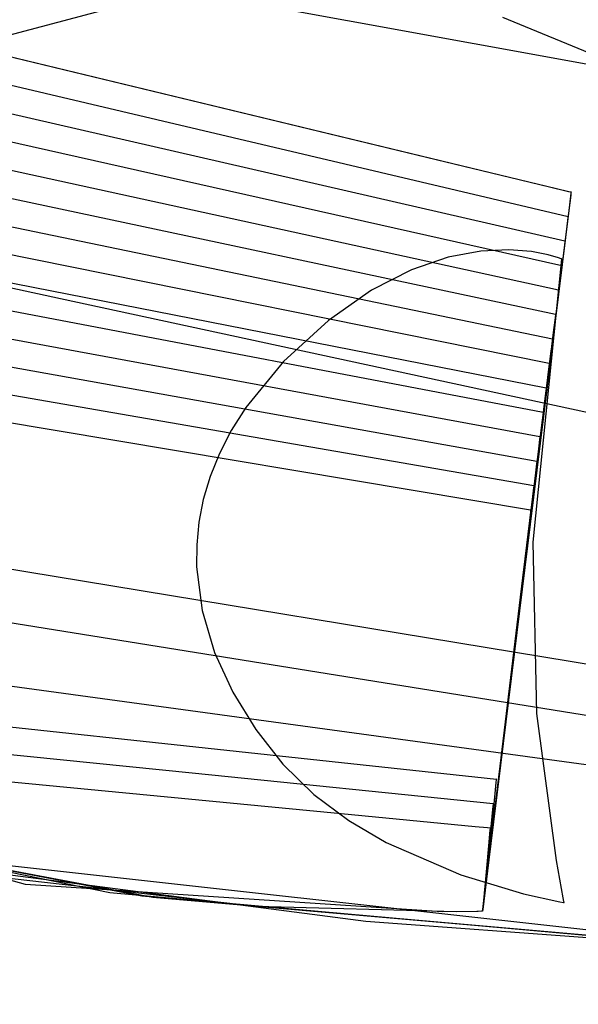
# Model space of a CAD drawing. Extents: x -3.57 to 3.57, y -2.08 to 2.06.
# Tile 63 of 219: x -2.2052 to -2.1608, y -0.278 to -0.1997. Entities that reach past the tile are written whole.
import ezdxf

# ---------------------------------------------------------------- set-up
doc = ezdxf.new("R2010")
doc.units = 0

msp = doc.modelspace()

# ---------------------------------------------------------------- linework, layer by layer
at = {"layer": 'Layer 1', "color": 7, "linetype": 'CONTINUOUS'}
for p, q in [((-2.479187, -0.273802), (-2.154396, -0.187109)), ((-2.21642, -0.19294), (-2.024067, -0.227967)), ((-2.151565, -0.205815), (-2.166801, -0.199486)), ((-2.209714, -0.201691), (-2.163095, -0.212957)), ((-2.20569, -0.202663), (-2.172876, -0.210593)), ((-2.20599, -0.204852), (-2.16163, -0.215315)), ((-2.20629, -0.20704), (-2.161878, -0.21726)), ((-2.206591, -0.209228), (-2.162126, -0.219205)), ((-2.172876, -0.210593), (-2.162539, -0.213091)), ((-2.200983, -0.222069), (-2.249823, -0.21151)), ((-2.206891, -0.211414), (-2.162374, -0.22115)), ((-2.207191, -0.213602), (-2.162622, -0.223094)), ((-2.163095, -0.212957), (-2.161589, -0.213321)), ((-2.162539, -0.213091), (-2.161574, -0.213325)), ((-2.161416, -0.213616), (-2.161667, -0.215654)), ((-2.161589, -0.213321), (-2.161386, -0.21337)), ((-2.161574, -0.213325), (-2.161397, -0.213367)), ((-2.161427, -0.213703), (-2.161568, -0.214849)), ((-2.161393, -0.213432), (-2.161427, -0.213703)), ((-2.161393, -0.213424), (-2.161416, -0.213616)), ((-2.161397, -0.213367), (-2.161386, -0.21337)), ((-2.161387, -0.213377), (-2.161393, -0.213432)), ((-2.161387, -0.21338), (-2.161393, -0.213424)), ((-2.161386, -0.213371), (-2.161387, -0.21338)), ((-2.161386, -0.213372), (-2.161387, -0.213377)), ((-2.161386, -0.21337), (-2.161386, -0.21337)), ((-2.161386, -0.21337), (-2.161386, -0.21337)), ((-2.161386, -0.21337), (-2.161386, -0.21337)), ((-2.161386, -0.21337), (-2.161386, -0.21337)), ((-2.161386, -0.21337), (-2.161386, -0.21337)), ((-2.161386, -0.21337), (-2.161386, -0.21337)), ((-2.161386, -0.21337), (-2.161386, -0.21337)), ((-2.161386, -0.21337), (-2.161386, -0.213372)), ((-2.161386, -0.21337), (-2.161386, -0.21337)), ((-2.161386, -0.21337), (-2.161386, -0.21337)), ((-2.161386, -0.21337), (-2.161386, -0.21337)), ((-2.161386, -0.21337), (-2.161386, -0.21337)), ((-2.161386, -0.21337), (-2.161386, -0.21337)), ((-2.161386, -0.21337), (-2.161386, -0.21337)), ((-2.161386, -0.21337), (-2.161386, -0.21337)), ((-2.161386, -0.21337), (-2.161386, -0.21337)), ((-2.161386, -0.21337), (-2.161386, -0.21337)), ((-2.161386, -0.21337), (-2.161386, -0.21337)), ((-2.161386, -0.21337), (-2.161386, -0.21337)), ((-2.161386, -0.21337), (-2.161386, -0.213371)), ((-2.161568, -0.214849), (-2.162914, -0.225777)), ((-2.207495, -0.215791), (-2.16287, -0.225039)), ((-2.161667, -0.215654), (-2.168429, -0.270559)), ((-2.16167, -0.215637), (-2.161806, -0.216743)), ((-2.161637, -0.215375), (-2.16167, -0.215637)), ((-2.161631, -0.215322), (-2.161637, -0.215375)), ((-2.16163, -0.215317), (-2.161631, -0.215322)), ((-2.16163, -0.215315), (-2.16163, -0.215315)), ((-2.16163, -0.215315), (-2.16163, -0.215315)), ((-2.16163, -0.215315), (-2.16163, -0.215315)), ((-2.16163, -0.215315), (-2.16163, -0.215315)), ((-2.16163, -0.215315), (-2.16163, -0.215315)), ((-2.16163, -0.215315), (-2.16163, -0.215317)), ((-2.161806, -0.216743), (-2.163105, -0.2273)), ((-2.161916, -0.21757), (-2.162047, -0.218638)), ((-2.161885, -0.217318), (-2.161916, -0.21757)), ((-2.161879, -0.217266), (-2.161885, -0.217318)), ((-2.161878, -0.217261), (-2.161879, -0.217266)), ((-2.161878, -0.21726), (-2.161878, -0.21726)), ((-2.161878, -0.21726), (-2.161878, -0.21726)), ((-2.161878, -0.21726), (-2.161878, -0.21726)), ((-2.161878, -0.21726), (-2.161878, -0.21726)), ((-2.161878, -0.21726), (-2.161878, -0.21726)), ((-2.161878, -0.21726), (-2.161878, -0.217261)), ((-2.207795, -0.217979), (-2.163118, -0.226984)), ((-2.168563, -0.218073), (-2.171153, -0.218558)), ((-2.166344, -0.217965), (-2.168563, -0.218073)), ((-2.164544, -0.218104), (-2.166344, -0.217965)), ((-2.16321, -0.21836), (-2.164544, -0.218104)), ((-2.16239, -0.218602), (-2.16321, -0.21836)), ((-2.171153, -0.218558), (-2.174067, -0.21955)), ((-2.164412, -0.241224), (-2.16213, -0.218701)), ((-2.162047, -0.218638), (-2.163299, -0.228823)), ((-2.162187, -0.218677), (-2.16239, -0.218602)), ((-2.16214, -0.218696), (-2.162187, -0.218677)), ((-2.162131, -0.2187), (-2.16214, -0.218696)), ((-2.162127, -0.219211), (-2.162133, -0.219261)), ((-2.16213, -0.218701), (-2.162131, -0.2187)), ((-2.16213, -0.218701), (-2.16213, -0.218701)), ((-2.16213, -0.218701), (-2.16213, -0.218701)), ((-2.16213, -0.218701), (-2.16213, -0.218701)), ((-2.16213, -0.218701), (-2.16213, -0.218701)), ((-2.16213, -0.218701), (-2.16213, -0.218701)), ((-2.16213, -0.218701), (-2.16213, -0.218701)), ((-2.162126, -0.219206), (-2.162127, -0.219211)), ((-2.162126, -0.219205), (-2.162126, -0.219205)), ((-2.162126, -0.219205), (-2.162126, -0.219205)), ((-2.162126, -0.219205), (-2.162126, -0.219205)), ((-2.162126, -0.219205), (-2.162126, -0.219205)), ((-2.162126, -0.219205), (-2.162126, -0.219205)), ((-2.162126, -0.219205), (-2.162126, -0.219206)), ((-2.174067, -0.21955), (-2.177255, -0.221179)), ((-2.162163, -0.219504), (-2.162289, -0.220532)), ((-2.162133, -0.219261), (-2.162163, -0.219504)), ((-2.208096, -0.220168), (-2.163366, -0.228929)), ((-2.162289, -0.220532), (-2.163493, -0.230346)), ((-2.177255, -0.221179), (-2.180672, -0.223576)), ((-2.162409, -0.221438), (-2.162531, -0.222427)), ((-2.162381, -0.221203), (-2.162409, -0.221438)), ((-2.162375, -0.221156), (-2.162381, -0.221203)), ((-2.162374, -0.221151), (-2.162375, -0.221156)), ((-2.162374, -0.22115), (-2.162374, -0.22115)), ((-2.162374, -0.22115), (-2.162374, -0.22115)), ((-2.162374, -0.22115), (-2.162374, -0.22115)), ((-2.162374, -0.22115), (-2.162374, -0.22115)), ((-2.162374, -0.22115), (-2.162374, -0.22115)), ((-2.162374, -0.22115), (-2.162374, -0.221151)), ((-2.01277, -0.262762), (-2.200983, -0.222069)), ((-2.208395, -0.222353), (-2.16361, -0.230874)), ((-2.162531, -0.222427), (-2.163688, -0.231869)), ((-2.162623, -0.2231), (-2.162628, -0.223146)), ((-2.162622, -0.223096), (-2.162623, -0.2231)), ((-2.162622, -0.223094), (-2.162622, -0.223094)), ((-2.162622, -0.223094), (-2.162622, -0.223094)), ((-2.162622, -0.223094), (-2.162622, -0.223095)), ((-2.162622, -0.223095), (-2.162622, -0.223095)), ((-2.162622, -0.223095), (-2.162622, -0.223095)), ((-2.162622, -0.223095), (-2.162622, -0.223096)), ((-2.180672, -0.223576), (-2.184252, -0.226856)), ((-2.162656, -0.223371), (-2.162772, -0.224322)), ((-2.162628, -0.223146), (-2.162656, -0.223371)), ((-2.2087, -0.224541), (-2.163862, -0.232819)), ((-2.162772, -0.224322), (-2.163882, -0.233392)), ((-2.162902, -0.225305), (-2.163014, -0.226216)), ((-2.162876, -0.225089), (-2.162902, -0.225305)), ((-2.162871, -0.225045), (-2.162876, -0.225089)), ((-2.16287, -0.225041), (-2.162871, -0.225045)), ((-2.16287, -0.225039), (-2.16287, -0.225039)), ((-2.16287, -0.225039), (-2.16287, -0.225039)), ((-2.16287, -0.225039), (-2.16287, -0.225039)), ((-2.16287, -0.225039), (-2.16287, -0.225039)), ((-2.16287, -0.225039), (-2.16287, -0.22504)), ((-2.16287, -0.22504), (-2.16287, -0.225041)), ((-2.162914, -0.225777), (-2.166999, -0.258945)), ((-2.163014, -0.226216), (-2.164076, -0.234915)), ((-2.208999, -0.22673), (-2.164106, -0.234764)), ((-2.184252, -0.226856), (-2.187252, -0.230501)), ((-2.163124, -0.227032), (-2.163149, -0.227238)), ((-2.163119, -0.22699), (-2.163124, -0.227032)), ((-2.163118, -0.226986), (-2.163119, -0.22699)), ((-2.163118, -0.226984), (-2.163118, -0.226984)), ((-2.163118, -0.226984), (-2.163118, -0.226984)), ((-2.163118, -0.226984), (-2.163118, -0.226984)), ((-2.163118, -0.226984), (-2.163118, -0.226984)), ((-2.163118, -0.226984), (-2.163118, -0.226985)), ((-2.163118, -0.226985), (-2.163118, -0.226986)), ((-2.163105, -0.2273), (-2.167048, -0.25934)), ((-2.163149, -0.227238), (-2.163255, -0.228111)), ((-2.163255, -0.228111), (-2.16427, -0.236438)), ((-2.2093, -0.228918), (-2.164354, -0.236709)), ((-2.163299, -0.228823), (-2.167099, -0.259735)), ((-2.163396, -0.229172), (-2.163497, -0.230005)), ((-2.163372, -0.228974), (-2.163396, -0.229172)), ((-2.163367, -0.228934), (-2.163372, -0.228974)), ((-2.163366, -0.22893), (-2.163367, -0.228934)), ((-2.163366, -0.228929), (-2.163366, -0.228929)), ((-2.163366, -0.228929), (-2.163366, -0.228929)), ((-2.163366, -0.228929), (-2.163366, -0.228929)), ((-2.163366, -0.228929), (-2.163366, -0.228929)), ((-2.163366, -0.228929), (-2.163366, -0.228929)), ((-2.163366, -0.228929), (-2.163366, -0.22893)), ((-2.163497, -0.230005), (-2.164465, -0.237961)), ((-2.187252, -0.230501), (-2.188408, -0.232332)), ((-2.163493, -0.230346), (-2.167149, -0.26013)), ((-2.163615, -0.230917), (-2.163638, -0.231105)), ((-2.163611, -0.230879), (-2.163615, -0.230917)), ((-2.16361, -0.230875), (-2.163611, -0.230879)), ((-2.16361, -0.230874), (-2.16361, -0.230874)), ((-2.16361, -0.230874), (-2.16361, -0.230874)), ((-2.16361, -0.230874), (-2.16361, -0.230874)), ((-2.16361, -0.230874), (-2.16361, -0.230874)), ((-2.16361, -0.230874), (-2.16361, -0.230874)), ((-2.16361, -0.230874), (-2.16361, -0.230875)), ((-2.2096, -0.231104), (-2.164602, -0.238654)), ((-2.163638, -0.231105), (-2.163735, -0.2319)), ((-2.188408, -0.232332), (-2.189347, -0.234165)), ((-2.163688, -0.231869), (-2.167199, -0.260525)), ((-2.163735, -0.2319), (-2.164656, -0.239484)), ((-2.163889, -0.233039), (-2.16398, -0.233795)), ((-2.163867, -0.23286), (-2.163889, -0.233039)), ((-2.163863, -0.232823), (-2.163867, -0.23286)), ((-2.163862, -0.23282), (-2.163863, -0.232823)), ((-2.163862, -0.232819), (-2.163862, -0.232819)), ((-2.163862, -0.232819), (-2.163862, -0.232819)), ((-2.163862, -0.232819), (-2.163862, -0.232819)), ((-2.163862, -0.232819), (-2.163862, -0.232819)), ((-2.163862, -0.232819), (-2.163862, -0.232819)), ((-2.163862, -0.232819), (-2.163862, -0.23282)), ((-2.163882, -0.233392), (-2.16725, -0.260919)), ((-2.16398, -0.233795), (-2.164853, -0.241006)), ((-2.189347, -0.234165), (-2.190081, -0.235993)), ((-2.164111, -0.234803), (-2.164131, -0.234972)), ((-2.164107, -0.234768), (-2.164111, -0.234803)), ((-2.164106, -0.234765), (-2.164107, -0.234768)), ((-2.164106, -0.234764), (-2.164106, -0.234764)), ((-2.164106, -0.234764), (-2.164106, -0.234764)), ((-2.164106, -0.234764), (-2.164106, -0.234764)), ((-2.164106, -0.234764), (-2.164106, -0.234764)), ((-2.164106, -0.234764), (-2.164106, -0.234764)), ((-2.164106, -0.234764), (-2.164106, -0.234765)), ((-2.164076, -0.234915), (-2.1673, -0.261314)), ((-2.164131, -0.234972), (-2.164218, -0.235689)), ((-2.190081, -0.235993), (-2.190619, -0.237814)), ((-2.16427, -0.236438), (-2.167351, -0.261709)), ((-2.164218, -0.235689), (-2.165044, -0.242529)), ((-2.245013, -0.236911), (-2.138991, -0.254375)), ((-2.164378, -0.236906), (-2.16446, -0.237584)), ((-2.164359, -0.236745), (-2.164378, -0.236906)), ((-2.164355, -0.236713), (-2.164359, -0.236745)), ((-2.164354, -0.23671), (-2.164355, -0.236713)), ((-2.164354, -0.236709), (-2.164354, -0.236709)), ((-2.164354, -0.236709), (-2.164354, -0.236709)), ((-2.164354, -0.236709), (-2.164354, -0.236709)), ((-2.164354, -0.236709), (-2.164354, -0.236709)), ((-2.164354, -0.236709), (-2.164354, -0.236709)), ((-2.164354, -0.236709), (-2.164354, -0.23671)), ((-2.190619, -0.237814), (-2.190971, -0.239623)), ((-2.164465, -0.237961), (-2.167401, -0.262104)), ((-2.16446, -0.237584), (-2.165238, -0.244052)), ((-2.164607, -0.238688), (-2.164625, -0.23884)), ((-2.164603, -0.238657), (-2.164607, -0.238688)), ((-2.164602, -0.238654), (-2.164603, -0.238657)), ((-2.164602, -0.238654), (-2.164602, -0.238654)), ((-2.164602, -0.238654), (-2.164602, -0.238654)), ((-2.164602, -0.238654), (-2.164602, -0.238654)), ((-2.164602, -0.238654), (-2.164602, -0.238654)), ((-2.164602, -0.238654), (-2.164602, -0.238654)), ((-2.164602, -0.238654), (-2.164602, -0.238654)), ((-2.164656, -0.239484), (-2.16745, -0.262499)), ((-2.164701, -0.239478), (-2.165433, -0.245575)), ((-2.164625, -0.23884), (-2.164701, -0.239478)), ((-2.190971, -0.239623), (-2.191146, -0.241415)), ((-2.247612, -0.240909), (-2.141924, -0.257911)), ((-2.164853, -0.241006), (-2.167502, -0.262894)), ((-2.191146, -0.241415), (-2.191155, -0.243187)), ((-2.164115, -0.254829), (-2.164412, -0.241224)), ((-2.165044, -0.242529), (-2.167551, -0.263289)), ((-2.191155, -0.243187), (-2.190715, -0.246653)), ((-2.165238, -0.244052), (-2.167602, -0.263684)), ((-2.165433, -0.245575), (-2.167652, -0.264079)), ((-2.190715, -0.246653), (-2.18973, -0.249987)), ((-2.204743, -0.268425), (-2.273474, -0.250101)), ((-2.095047, -0.267831), (-2.224437, -0.250152)), ((-2.18973, -0.249987), (-2.18828, -0.253154)), ((-2.18828, -0.253154), (-2.186444, -0.256121)), ((-2.223228, -0.254066), (-2.191221, -0.257491)), ((-2.162546, -0.266513), (-2.164115, -0.254829)), ((-2.22354, -0.25631), (-2.191497, -0.259563)), ((-2.186444, -0.256121), (-2.184301, -0.258854)), ((-2.191221, -0.257491), (-2.167327, -0.260047)), ((-2.248443, -0.25881), (-2.198043, -0.269068)), ((-2.248443, -0.25881), (-2.198043, -0.269068)), ((-2.184301, -0.258854), (-2.181843, -0.261282)), ((-2.166999, -0.258945), (-2.168286, -0.269394)), ((-2.195516, -0.26937), (-2.244712, -0.259891)), ((-2.195516, -0.26937), (-2.244712, -0.259891)), ((-2.213511, -0.259537), (-2.179672, -0.262793)), ((-2.191497, -0.259563), (-2.167575, -0.261992)), ((-2.167099, -0.259735), (-2.168296, -0.269473)), ((-2.167048, -0.25934), (-2.168291, -0.269433)), ((-2.194633, -0.269474), (-2.243439, -0.260253)), ((-2.194633, -0.269474), (-2.243439, -0.260253)), ((-2.194633, -0.269474), (-2.243439, -0.260253)), ((-2.194633, -0.269474), (-2.243439, -0.260253)), ((-2.194633, -0.269474), (-2.243439, -0.260253)), ((-2.194633, -0.269474), (-2.243439, -0.260253)), ((-2.194633, -0.269474), (-2.243439, -0.260253)), ((-2.194633, -0.269474), (-2.243439, -0.260253)), ((-2.194633, -0.269474), (-2.243439, -0.260253)), ((-2.194633, -0.269474), (-2.243439, -0.260253)), ((-2.167199, -0.260525), (-2.168306, -0.269552)), ((-2.167149, -0.26013), (-2.168301, -0.269513)), ((-2.167355, -0.260319), (-2.167566, -0.262328)), ((-2.167333, -0.260109), (-2.167355, -0.260319)), ((-2.167328, -0.260059), (-2.167333, -0.260109)), ((-2.167327, -0.260049), (-2.167328, -0.260059)), ((-2.167327, -0.260047), (-2.167327, -0.260047)), ((-2.167327, -0.260047), (-2.167327, -0.260047)), ((-2.167327, -0.260047), (-2.167327, -0.260047)), ((-2.167327, -0.260047), (-2.167327, -0.260047)), ((-2.167327, -0.260047), (-2.167327, -0.260047)), ((-2.167327, -0.260047), (-2.167327, -0.260048)), ((-2.167327, -0.260048), (-2.167327, -0.260049)), ((-2.181843, -0.261282), (-2.179058, -0.263352)), ((-2.1673, -0.261314), (-2.168316, -0.269632)), ((-2.16725, -0.260919), (-2.168311, -0.269592)), ((-2.167401, -0.262104), (-2.168326, -0.269711)), ((-2.167351, -0.261709), (-2.168321, -0.269671)), ((-2.167597, -0.262214), (-2.16776, -0.263851)), ((-2.16758, -0.262042), (-2.167597, -0.262214)), ((-2.167576, -0.262001), (-2.16758, -0.262042)), ((-2.167575, -0.261993), (-2.167576, -0.262001)), ((-2.167575, -0.261992), (-2.167575, -0.261992)), ((-2.167575, -0.261992), (-2.167575, -0.261992)), ((-2.167575, -0.261992), (-2.167575, -0.261992)), ((-2.167575, -0.261992), (-2.167575, -0.261992)), ((-2.167575, -0.261992), (-2.167575, -0.261992)), ((-2.167575, -0.261992), (-2.167575, -0.261992)), ((-2.167575, -0.261992), (-2.167575, -0.261993)), ((-2.179672, -0.262793), (-2.169012, -0.263819)), ((-2.167502, -0.262894), (-2.168336, -0.26979)), ((-2.16745, -0.262499), (-2.168331, -0.26975)), ((-2.167566, -0.262328), (-2.168205, -0.268424)), ((-2.179058, -0.263352), (-2.176087, -0.265088)), ((-2.169012, -0.263819), (-2.168017, -0.263914)), ((-2.167602, -0.263684), (-2.168346, -0.269869)), ((-2.167551, -0.263289), (-2.168341, -0.26983)), ((-2.167652, -0.264079), (-2.168351, -0.269909)), ((-2.16776, -0.263851), (-2.168256, -0.268819)), ((-2.168017, -0.263914), (-2.167834, -0.263932)), ((-2.167839, -0.264104), (-2.167954, -0.265371)), ((-2.167826, -0.263972), (-2.167839, -0.264104)), ((-2.167834, -0.263932), (-2.167823, -0.263933)), ((-2.167823, -0.26394), (-2.167826, -0.263972)), ((-2.167823, -0.263933), (-2.167823, -0.263933)), ((-2.167823, -0.263933), (-2.167823, -0.263933)), ((-2.167823, -0.263933), (-2.167823, -0.263933)), ((-2.167823, -0.263933), (-2.167823, -0.263933)), ((-2.167823, -0.263933), (-2.167823, -0.263933)), ((-2.167823, -0.263933), (-2.167823, -0.263933)), ((-2.167823, -0.263933), (-2.167823, -0.263933)), ((-2.167823, -0.263933), (-2.167823, -0.263933)), ((-2.167823, -0.263933), (-2.167823, -0.263934)), ((-2.167823, -0.263934), (-2.167823, -0.26394)), ((-2.226329, -0.264675), (-2.119603, -0.276516)), ((-2.176087, -0.265088), (-2.170153, -0.267653)), ((-2.167954, -0.265371), (-2.168306, -0.269213)), ((-2.177709, -0.271388), (-2.222033, -0.265611)), ((-2.177709, -0.271388), (-2.222033, -0.265611)), ((-2.177709, -0.271388), (-2.222033, -0.265611)), ((-2.162014, -0.269491), (-2.162546, -0.266513)), ((-2.186413, -0.270188), (-2.212918, -0.267178)), ((-2.186413, -0.270188), (-2.212918, -0.267178)), ((-2.186413, -0.270188), (-2.212918, -0.267178)), ((-2.186413, -0.270188), (-2.212918, -0.267178)), ((-2.186413, -0.270188), (-2.212918, -0.267178)), ((-2.186413, -0.270188), (-2.212918, -0.267178)), ((-2.186413, -0.270188), (-2.212918, -0.267178)), ((-2.186413, -0.270188), (-2.212918, -0.267178)), ((-2.186413, -0.270188), (-2.212918, -0.267178)), ((-2.186413, -0.270188), (-2.212918, -0.267178)), ((-2.186413, -0.270188), (-2.212918, -0.267178)), ((-2.186413, -0.270188), (-2.212918, -0.267178)), ((-2.186413, -0.270188), (-2.212918, -0.267178)), ((-2.186413, -0.270188), (-2.212918, -0.267178)), ((-2.186413, -0.270188), (-2.212918, -0.267178)), ((-2.186413, -0.270188), (-2.212918, -0.267178)), ((-2.186413, -0.270188), (-2.212918, -0.267178)), ((-2.170153, -0.267653), (-2.16517, -0.269164)), ((-2.171623, -0.270616), (-2.204743, -0.268425)), ((-2.168205, -0.268424), (-2.168407, -0.270345)), ((-2.198043, -0.269068), (-2.10638, -0.277276)), ((-2.198043, -0.269068), (-2.10638, -0.277276)), ((-2.168306, -0.269213), (-2.168417, -0.270424)), ((-2.168256, -0.268819), (-2.168412, -0.270384)), ((-2.16517, -0.269164), (-2.162268, -0.269808)), ((-2.103874, -0.277396), (-2.195516, -0.26937)), ((-2.103874, -0.277396), (-2.195516, -0.26937)), ((-2.103008, -0.277436), (-2.194633, -0.269474)), ((-2.103008, -0.277436), (-2.194633, -0.269474)), ((-2.103008, -0.277436), (-2.194633, -0.269474)), ((-2.103008, -0.277436), (-2.194633, -0.269474)), ((-2.103008, -0.277436), (-2.194633, -0.269474)), ((-2.103008, -0.277436), (-2.194633, -0.269474)), ((-2.103008, -0.277436), (-2.194633, -0.269474)), ((-2.103008, -0.277436), (-2.194633, -0.269474)), ((-2.103008, -0.277436), (-2.194633, -0.269474)), ((-2.103008, -0.277436), (-2.194633, -0.269474)), ((-2.168346, -0.269869), (-2.168416, -0.270447)), ((-2.168351, -0.269909), (-2.168416, -0.270453)), ((-2.168341, -0.26983), (-2.168415, -0.27044)), ((-2.168336, -0.26979), (-2.168414, -0.270434)), ((-2.168331, -0.26975), (-2.168413, -0.270427)), ((-2.168326, -0.269711), (-2.168412, -0.270421)), ((-2.168316, -0.269632), (-2.168411, -0.270408)), ((-2.168321, -0.269671), (-2.168411, -0.270414)), ((-2.168311, -0.269592), (-2.16841, -0.270401)), ((-2.168306, -0.269552), (-2.168409, -0.270395)), ((-2.168301, -0.269513), (-2.168408, -0.270389)), ((-2.168291, -0.269433), (-2.168407, -0.270376)), ((-2.168296, -0.269473), (-2.168407, -0.270382)), ((-2.168286, -0.269394), (-2.168406, -0.270369)), ((-2.162268, -0.269808), (-2.162, -0.269856)), ((-2.161957, -0.269783), (-2.162014, -0.269491)), ((-2.162, -0.269856), (-2.161946, -0.269865)), ((-2.161944, -0.269851), (-2.161957, -0.269783)), ((-2.161946, -0.269865), (-2.161942, -0.269866)), ((-2.161941, -0.269864), (-2.161944, -0.269851)), ((-2.161942, -0.269866), (-2.161941, -0.269866)), ((-2.161941, -0.269866), (-2.161941, -0.269864)), ((-2.161941, -0.269866), (-2.161941, -0.269866)), ((-2.161941, -0.269866), (-2.161941, -0.269866)), ((-2.161941, -0.269866), (-2.161941, -0.269866)), ((-2.161941, -0.269866), (-2.161941, -0.269866)), ((-2.161941, -0.269866), (-2.161941, -0.269866)), ((-2.161941, -0.269866), (-2.161941, -0.269866)), ((-2.161941, -0.269866), (-2.161941, -0.269866)), ((-2.161941, -0.269866), (-2.161941, -0.269866)), ((-2.170489, -0.270605), (-2.186413, -0.270188)), ((-2.170489, -0.270605), (-2.186413, -0.270188)), ((-2.170489, -0.270605), (-2.186413, -0.270188)), ((-2.170489, -0.270605), (-2.186413, -0.270188)), ((-2.170489, -0.270605), (-2.186413, -0.270188)), ((-2.170489, -0.270605), (-2.186413, -0.270188)), ((-2.170489, -0.270605), (-2.186413, -0.270188)), ((-2.170489, -0.270605), (-2.186413, -0.270188)), ((-2.170489, -0.270605), (-2.186413, -0.270188)), ((-2.170489, -0.270605), (-2.186413, -0.270188)), ((-2.170489, -0.270605), (-2.186413, -0.270188)), ((-2.170489, -0.270605), (-2.186413, -0.270188)), ((-2.170489, -0.270605), (-2.186413, -0.270188)), ((-2.170489, -0.270605), (-2.186413, -0.270188)), ((-2.170489, -0.270605), (-2.186413, -0.270188)), ((-2.170489, -0.270605), (-2.186413, -0.270188)), ((-2.170489, -0.270605), (-2.186413, -0.270188)), ((-2.168769, -0.27057), (-2.171623, -0.270616)), ((-2.16889, -0.270574), (-2.170489, -0.270605)), ((-2.16889, -0.270574), (-2.170489, -0.270605)), ((-2.16889, -0.270574), (-2.170489, -0.270605)), ((-2.16889, -0.270574), (-2.170489, -0.270605)), ((-2.16889, -0.270574), (-2.170489, -0.270605)), ((-2.16889, -0.270574), (-2.170489, -0.270605)), ((-2.16889, -0.270574), (-2.170489, -0.270605)), ((-2.16889, -0.270574), (-2.170489, -0.270605)), ((-2.16889, -0.270574), (-2.170489, -0.270605)), ((-2.16889, -0.270574), (-2.170489, -0.270605)), ((-2.16889, -0.270574), (-2.170489, -0.270605)), ((-2.16889, -0.270574), (-2.170489, -0.270605)), ((-2.16889, -0.270574), (-2.170489, -0.270605)), ((-2.16889, -0.270574), (-2.170489, -0.270605)), ((-2.16889, -0.270574), (-2.170489, -0.270605)), ((-2.16889, -0.270574), (-2.170489, -0.270605)), ((-2.16889, -0.270574), (-2.170489, -0.270605)), ((-2.168515, -0.270562), (-2.16889, -0.270574)), ((-2.168515, -0.270562), (-2.16889, -0.270574)), ((-2.168515, -0.270562), (-2.16889, -0.270574)), ((-2.168515, -0.270562), (-2.16889, -0.270574)), ((-2.168515, -0.270562), (-2.16889, -0.270574)), ((-2.168515, -0.270562), (-2.16889, -0.270574)), ((-2.168515, -0.270562), (-2.16889, -0.270574)), ((-2.168515, -0.270562), (-2.16889, -0.270574)), ((-2.168515, -0.270562), (-2.16889, -0.270574)), ((-2.168515, -0.270562), (-2.16889, -0.270574)), ((-2.168515, -0.270562), (-2.16889, -0.270574)), ((-2.168515, -0.270562), (-2.16889, -0.270574)), ((-2.168515, -0.270562), (-2.16889, -0.270574)), ((-2.168515, -0.270562), (-2.16889, -0.270574)), ((-2.168515, -0.270562), (-2.16889, -0.270574)), ((-2.168515, -0.270562), (-2.16889, -0.270574)), ((-2.168515, -0.270562), (-2.16889, -0.270574)), ((-2.168504, -0.270562), (-2.168769, -0.27057)), ((-2.168439, -0.270559), (-2.168515, -0.270562)), ((-2.168439, -0.270559), (-2.168515, -0.270562)), ((-2.168439, -0.270559), (-2.168515, -0.270562)), ((-2.168439, -0.270559), (-2.168515, -0.270562)), ((-2.168439, -0.270559), (-2.168515, -0.270562)), ((-2.168439, -0.270559), (-2.168515, -0.270562)), ((-2.168439, -0.270559), (-2.168515, -0.270562)), ((-2.168439, -0.270559), (-2.168515, -0.270562)), ((-2.168439, -0.270559), (-2.168515, -0.270562)), ((-2.168439, -0.270559), (-2.168515, -0.270562)), ((-2.168439, -0.270559), (-2.168515, -0.270562)), ((-2.168439, -0.270559), (-2.168515, -0.270562)), ((-2.168439, -0.270559), (-2.168515, -0.270562)), ((-2.168439, -0.270559), (-2.168515, -0.270562)), ((-2.168439, -0.270559), (-2.168515, -0.270562)), ((-2.168439, -0.270559), (-2.168515, -0.270562)), ((-2.168439, -0.270559), (-2.168515, -0.270562)), ((-2.168443, -0.27056), (-2.168504, -0.270562)), ((-2.168431, -0.270559), (-2.168443, -0.27056)), ((-2.168432, -0.270559), (-2.168439, -0.270559)), ((-2.168432, -0.270559), (-2.168439, -0.270559)), ((-2.168432, -0.270559), (-2.168439, -0.270559)), ((-2.168432, -0.270559), (-2.168439, -0.270559)), ((-2.168432, -0.270559), (-2.168439, -0.270559)), ((-2.168432, -0.270559), (-2.168439, -0.270559)), ((-2.168432, -0.270559), (-2.168439, -0.270559)), ((-2.168432, -0.270559), (-2.168439, -0.270559)), ((-2.168432, -0.270559), (-2.168439, -0.270559)), ((-2.168432, -0.270559), (-2.168439, -0.270559)), ((-2.168432, -0.270559), (-2.168439, -0.270559)), ((-2.168432, -0.270559), (-2.168439, -0.270559)), ((-2.168432, -0.270559), (-2.168439, -0.270559)), ((-2.168432, -0.270559), (-2.168439, -0.270559)), ((-2.168432, -0.270559), (-2.168439, -0.270559)), ((-2.168432, -0.270559), (-2.168439, -0.270559)), ((-2.168432, -0.270559), (-2.168439, -0.270559)), ((-2.16843, -0.270559), (-2.168432, -0.270559)), ((-2.16843, -0.270559), (-2.168432, -0.270559)), ((-2.16843, -0.270559), (-2.168432, -0.270559)), ((-2.16843, -0.270559), (-2.168432, -0.270559)), ((-2.16843, -0.270559), (-2.168432, -0.270559)), ((-2.16843, -0.270559), (-2.168432, -0.270559)), ((-2.16843, -0.270559), (-2.168432, -0.270559)), ((-2.16843, -0.270559), (-2.168432, -0.270559)), ((-2.16843, -0.270559), (-2.168432, -0.270559)), ((-2.16843, -0.270559), (-2.168432, -0.270559)), ((-2.16843, -0.270559), (-2.168432, -0.270559)), ((-2.16843, -0.270559), (-2.168432, -0.270559)), ((-2.16843, -0.270559), (-2.168432, -0.270559)), ((-2.16843, -0.270559), (-2.168432, -0.270559)), ((-2.16843, -0.270559), (-2.168432, -0.270559)), ((-2.16843, -0.270559), (-2.168432, -0.270559)), ((-2.16843, -0.270559), (-2.168432, -0.270559)), ((-2.16843, -0.270559), (-2.168431, -0.270559)), ((-2.168429, -0.270559), (-2.16843, -0.270559)), ((-2.168429, -0.270559), (-2.16843, -0.270559)), ((-2.168429, -0.270559), (-2.16843, -0.270559)), ((-2.168429, -0.270559), (-2.16843, -0.270559)), ((-2.168429, -0.270559), (-2.16843, -0.270559)), ((-2.168429, -0.270559), (-2.16843, -0.270559)), ((-2.168429, -0.270559), (-2.16843, -0.270559)), ((-2.168429, -0.270559), (-2.16843, -0.270559)), ((-2.168429, -0.270559), (-2.16843, -0.270559)), ((-2.168429, -0.270559), (-2.16843, -0.270559)), ((-2.168429, -0.270559), (-2.16843, -0.270559)), ((-2.168429, -0.270559), (-2.16843, -0.270559)), ((-2.168429, -0.270559), (-2.16843, -0.270559)), ((-2.168429, -0.270559), (-2.16843, -0.270559)), ((-2.168429, -0.270559), (-2.16843, -0.270559)), ((-2.168429, -0.270559), (-2.16843, -0.270559)), ((-2.168429, -0.270559), (-2.16843, -0.270559)), ((-2.168429, -0.270559), (-2.16843, -0.270559)), ((-2.168425, -0.270524), (-2.168429, -0.270557)), ((-2.168426, -0.270531), (-2.168429, -0.270557)), ((-2.168427, -0.270537), (-2.168429, -0.270558)), ((-2.168428, -0.270548), (-2.168429, -0.270559)), ((-2.168428, -0.270548), (-2.168429, -0.270559)), ((-2.168428, -0.270549), (-2.168429, -0.270559)), ((-2.168428, -0.270549), (-2.168429, -0.270559)), ((-2.168428, -0.27055), (-2.168429, -0.270559)), ((-2.168428, -0.27055), (-2.168429, -0.270559)), ((-2.168428, -0.27055), (-2.168429, -0.270559)), ((-2.168428, -0.270551), (-2.168429, -0.270559)), ((-2.168428, -0.270551), (-2.168429, -0.270559)), ((-2.168428, -0.270551), (-2.168429, -0.270559)), ((-2.168428, -0.270552), (-2.168429, -0.270559)), ((-2.168428, -0.270552), (-2.168429, -0.270559)), ((-2.168428, -0.270553), (-2.168429, -0.270559)), ((-2.168428, -0.270553), (-2.168429, -0.270559)), ((-2.168429, -0.270557), (-2.168429, -0.270559)), ((-2.168429, -0.270557), (-2.168429, -0.270559)), ((-2.168429, -0.270558), (-2.168429, -0.270559)), ((-2.168429, -0.270559), (-2.168429, -0.270559)), ((-2.168429, -0.270559), (-2.168429, -0.270559)), ((-2.168429, -0.270559), (-2.168429, -0.270559)), ((-2.168429, -0.270559), (-2.168429, -0.270559)), ((-2.168429, -0.270559), (-2.168429, -0.270559)), ((-2.168429, -0.270559), (-2.168429, -0.270559)), ((-2.168429, -0.270559), (-2.168429, -0.270559)), ((-2.168429, -0.270559), (-2.168429, -0.270559)), ((-2.168429, -0.270559), (-2.168429, -0.270559)), ((-2.168429, -0.270559), (-2.168429, -0.270559)), ((-2.168429, -0.270559), (-2.168429, -0.270559)), ((-2.168429, -0.270559), (-2.168429, -0.270559)), ((-2.168429, -0.270559), (-2.168429, -0.270559)), ((-2.168429, -0.270559), (-2.168429, -0.270559)), ((-2.168429, -0.270559), (-2.168429, -0.270559)), ((-2.168429, -0.270559), (-2.168429, -0.270559)), ((-2.168429, -0.270559), (-2.168429, -0.270559)), ((-2.168429, -0.270559), (-2.168429, -0.270559)), ((-2.168429, -0.270559), (-2.168429, -0.270559)), ((-2.168429, -0.270559), (-2.168429, -0.270559)), ((-2.168429, -0.270559), (-2.168429, -0.270559)), ((-2.168429, -0.270559), (-2.168429, -0.270559)), ((-2.168429, -0.270559), (-2.168429, -0.270559)), ((-2.168429, -0.270559), (-2.168429, -0.270559)), ((-2.168429, -0.270559), (-2.168429, -0.270559)), ((-2.168429, -0.270559), (-2.168429, -0.270559)), ((-2.168429, -0.270559), (-2.168429, -0.270559)), ((-2.168429, -0.270559), (-2.168429, -0.270559)), ((-2.168429, -0.270559), (-2.168429, -0.270559)), ((-2.168429, -0.270559), (-2.168429, -0.270559)), ((-2.168429, -0.270559), (-2.168429, -0.270559)), ((-2.168429, -0.270559), (-2.168429, -0.270559)), ((-2.168429, -0.270559), (-2.168429, -0.270559)), ((-2.168429, -0.270559), (-2.168429, -0.270559)), ((-2.168429, -0.270559), (-2.168429, -0.270559)), ((-2.168429, -0.270559), (-2.168429, -0.270559)), ((-2.168429, -0.270559), (-2.168429, -0.270559)), ((-2.168429, -0.270559), (-2.168429, -0.270559)), ((-2.168429, -0.270559), (-2.168429, -0.270559)), ((-2.168429, -0.270559), (-2.168429, -0.270559)), ((-2.168429, -0.270559), (-2.168429, -0.270559)), ((-2.168429, -0.270559), (-2.168429, -0.270559)), ((-2.168429, -0.270559), (-2.168429, -0.270559)), ((-2.168429, -0.270559), (-2.168429, -0.270559)), ((-2.168429, -0.270559), (-2.168429, -0.270559)), ((-2.168429, -0.270559), (-2.168429, -0.270559)), ((-2.168429, -0.270559), (-2.168429, -0.270559)), ((-2.168429, -0.270559), (-2.168429, -0.270559)), ((-2.168429, -0.270559), (-2.168429, -0.270559)), ((-2.168429, -0.270559), (-2.168429, -0.270559)), ((-2.168429, -0.270559), (-2.168429, -0.270559)), ((-2.168429, -0.270559), (-2.168429, -0.270559)), ((-2.168429, -0.270559), (-2.168429, -0.270559)), ((-2.168429, -0.270559), (-2.168429, -0.270559)), ((-2.168429, -0.270559), (-2.168429, -0.270559)), ((-2.168429, -0.270559), (-2.168429, -0.270559)), ((-2.168429, -0.270559), (-2.168429, -0.270559)), ((-2.168429, -0.270559), (-2.168429, -0.270559)), ((-2.168429, -0.270559), (-2.168429, -0.270559)), ((-2.168429, -0.270559), (-2.168429, -0.270559)), ((-2.168429, -0.270559), (-2.168429, -0.270559)), ((-2.168429, -0.270559), (-2.168429, -0.270559)), ((-2.168429, -0.270559), (-2.168429, -0.270559)), ((-2.168429, -0.270559), (-2.168429, -0.270559)), ((-2.168429, -0.270559), (-2.168429, -0.270559)), ((-2.168429, -0.270559), (-2.168429, -0.270559)), ((-2.168429, -0.270559), (-2.168429, -0.270559)), ((-2.168429, -0.270559), (-2.168429, -0.270559)), ((-2.168429, -0.270559), (-2.168429, -0.270559)), ((-2.168429, -0.270559), (-2.168429, -0.270559)), ((-2.168429, -0.270559), (-2.168429, -0.270559)), ((-2.168429, -0.270559), (-2.168429, -0.270559)), ((-2.168429, -0.270559), (-2.168429, -0.270559)), ((-2.168429, -0.270559), (-2.168429, -0.270559)), ((-2.168429, -0.270559), (-2.168429, -0.270559)), ((-2.168429, -0.270559), (-2.168429, -0.270559)), ((-2.168429, -0.270559), (-2.168429, -0.270559)), ((-2.168429, -0.270559), (-2.168429, -0.270559)), ((-2.168429, -0.270559), (-2.168429, -0.270559)), ((-2.168429, -0.270559), (-2.168429, -0.270559)), ((-2.168429, -0.270559), (-2.168429, -0.270559)), ((-2.168429, -0.270559), (-2.168429, -0.270559)), ((-2.168429, -0.270559), (-2.168429, -0.270559)), ((-2.168429, -0.270559), (-2.168429, -0.270559)), ((-2.168429, -0.270559), (-2.168429, -0.270559)), ((-2.168429, -0.270559), (-2.168429, -0.270559)), ((-2.168429, -0.270559), (-2.168429, -0.270559)), ((-2.168429, -0.270559), (-2.168429, -0.270559)), ((-2.168429, -0.270559), (-2.168429, -0.270559)), ((-2.168429, -0.270559), (-2.168429, -0.270559)), ((-2.168429, -0.270559), (-2.168429, -0.270559)), ((-2.168429, -0.270559), (-2.168429, -0.270559)), ((-2.168429, -0.270559), (-2.168429, -0.270559)), ((-2.168429, -0.270559), (-2.168429, -0.270559)), ((-2.168429, -0.270559), (-2.168429, -0.270559)), ((-2.168429, -0.270559), (-2.168429, -0.270559)), ((-2.168429, -0.270559), (-2.168429, -0.270559)), ((-2.168429, -0.270559), (-2.168429, -0.270559)), ((-2.168429, -0.270559), (-2.168429, -0.270559)), ((-2.168429, -0.270559), (-2.168429, -0.270559)), ((-2.168429, -0.270559), (-2.168429, -0.270559)), ((-2.168429, -0.270559), (-2.168429, -0.270559)), ((-2.168429, -0.270559), (-2.168429, -0.270559)), ((-2.168429, -0.270559), (-2.168429, -0.270559)), ((-2.168429, -0.270559), (-2.168429, -0.270559)), ((-2.168429, -0.270559), (-2.168429, -0.270559)), ((-2.168429, -0.270559), (-2.168429, -0.270559)), ((-2.168429, -0.270559), (-2.168429, -0.270559)), ((-2.168429, -0.270559), (-2.168429, -0.270559)), ((-2.168429, -0.270559), (-2.168429, -0.270559)), ((-2.168429, -0.270559), (-2.168429, -0.270559)), ((-2.168429, -0.270559), (-2.168429, -0.270559)), ((-2.168429, -0.270559), (-2.168429, -0.270559)), ((-2.168429, -0.270559), (-2.168429, -0.270559)), ((-2.168429, -0.270559), (-2.168429, -0.270559)), ((-2.168429, -0.270559), (-2.168429, -0.270559)), ((-2.168429, -0.270559), (-2.168429, -0.270559)), ((-2.168429, -0.270559), (-2.168429, -0.270559)), ((-2.168429, -0.270559), (-2.168429, -0.270559)), ((-2.168429, -0.270559), (-2.168429, -0.270559)), ((-2.168429, -0.270559), (-2.168429, -0.270559)), ((-2.168429, -0.270559), (-2.168429, -0.270559)), ((-2.168429, -0.270559), (-2.168429, -0.270559)), ((-2.168429, -0.270559), (-2.168429, -0.270559)), ((-2.168429, -0.270559), (-2.168429, -0.270559)), ((-2.168406, -0.270369), (-2.168428, -0.270548)), ((-2.168407, -0.270376), (-2.168428, -0.270548)), ((-2.168407, -0.270382), (-2.168428, -0.270549)), ((-2.168408, -0.270389), (-2.168428, -0.270549)), ((-2.168409, -0.270395), (-2.168428, -0.27055)), ((-2.16841, -0.270401), (-2.168428, -0.27055)), ((-2.168411, -0.270408), (-2.168428, -0.27055)), ((-2.168411, -0.270414), (-2.168428, -0.270551)), ((-2.168412, -0.270421), (-2.168428, -0.270551)), ((-2.168413, -0.270427), (-2.168428, -0.270551)), ((-2.168414, -0.270434), (-2.168428, -0.270552)), ((-2.168415, -0.27044), (-2.168428, -0.270552)), ((-2.168416, -0.270447), (-2.168428, -0.270553)), ((-2.168416, -0.270453), (-2.168428, -0.270553)), ((-2.168417, -0.270424), (-2.168427, -0.270537)), ((-2.168412, -0.270384), (-2.168426, -0.270531)), ((-2.168407, -0.270345), (-2.168425, -0.270524)), ((-2.087366, -0.277961), (-2.177709, -0.271388)), ((-2.087366, -0.277961), (-2.177709, -0.271388)), ((-2.087366, -0.277961), (-2.177709, -0.271388))]:
    msp.add_line(p, q, dxfattribs=at)

doc.saveas('drawing.dxf')
